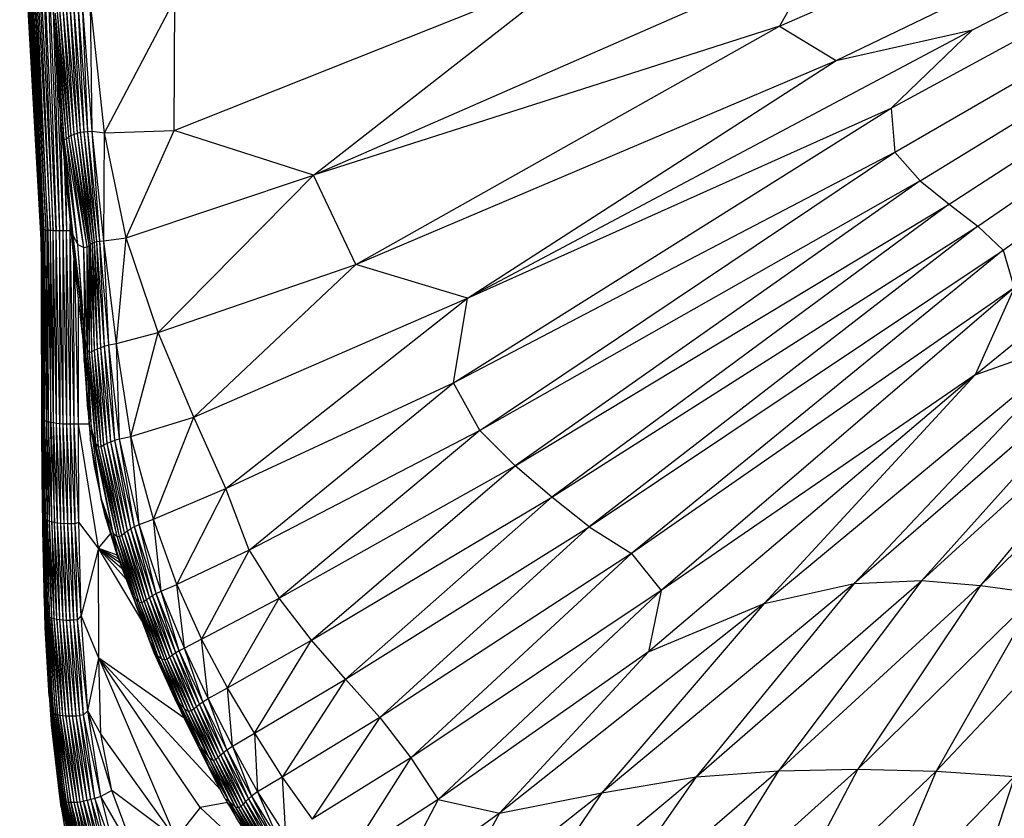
# Paper-space layout '_Inferior' of a CAD drawing. Header units: millimetres. Extents: x -50 to 1200, y -138 to 1808.
# Tile 10 of 26: x 417 to 493, y -97 to -36. Entities that reach past the tile are written whole.
import ezdxf

# ---------------------------------------------------------------- set-up
doc = ezdxf.new("R2010")
doc.units = ezdxf.units.MM

psp = doc.layouts.new('_Inferior')

# ---------------------------------------------------------------- linework, layer by layer
at = {"color": 7, "linetype": 'Continuous', "lineweight": 25}
for p, q in [((475.402, -36.7), (579.17, 8.785)), ((479.737, -39.328), (579.17, 8.785)), ((483.942, -42.963), (579.17, 8.785)), ((484.213, -46.335), (579.17, 8.785)), ((486.165, -48.522), (579.17, 8.785)), ((488.381, -50.303), (579.17, 8.785)), ((490.148, -36.979), (579.17, 8.785)), ((490.362, -63.342), (579.17, 8.785)), ((490.567, -51.977), (579.17, 8.785)), ((492.495, -53.829), (579.17, 8.785)), ((418.99, -52.15), (417.345, -22.926)), ((417.345, -22.926), (418.95, -52.1)), ((417.404, -23.019), (419.061, -52.202)), ((418.99, -52.15), (417.404, -23.019)), ((417.513, -23.064), (419.164, -52.247)), ((417.513, -23.064), (419.061, -52.202)), ((417.665, -23.163), (419.297, -52.282)), ((417.665, -23.163), (419.164, -52.247)), ((417.874, -23.195), (419.461, -52.308)), ((417.874, -23.195), (419.297, -52.282)), ((418.128, -23.251), (419.651, -52.327)), ((419.461, -52.308), (418.128, -23.251)), ((418.426, -23.299), (419.867, -52.339)), ((419.651, -52.327), (418.426, -23.299)), ((420.102, -52.346), (418.767, -23.298)), ((419.867, -52.339), (418.767, -23.298)), ((418.95, -52.1), (417.306, -23.723)), ((418.953, -52.994), (417.306, -23.723)), ((419.127, -23.36), (420.355, -52.348)), ((419.127, -23.36), (420.102, -52.346)), ((419.572, -25.281), (420.355, -52.348)), ((439.778, -48.077), (478.529, -31.126)), ((478.529, -31.126), (475.402, -36.7)), ((429.122, -44.66), (459.732, -32.492)), ((439.778, -48.077), (459.732, -32.492)), ((421.473, -44.942), (420.618, -35.317)), ((421.251, -45.043), (420.618, -35.317)), ((421.713, -44.866), (420.881, -35.211)), ((421.473, -44.942), (420.881, -35.211)), ((421.713, -44.866), (421.161, -35.118)), ((421.966, -44.81), (421.161, -35.118)), ((422.229, -44.77), (421.455, -35.039)), ((421.966, -44.81), (421.455, -35.039)), ((422.511, -44.738), (421.771, -34.972)), ((422.229, -44.77), (421.771, -34.972)), ((422.841, -44.729), (422.109, -34.919)), ((422.511, -44.738), (422.109, -34.919)), ((423.787, -44.841), (422.732, -34.932)), ((422.841, -44.729), (422.732, -34.932)), ((423.787, -44.841), (429.172, -34.637)), ((429.122, -44.66), (429.172, -34.637)), ((420.716, -45.358), (419.918, -35.671)), ((420.519, -44.856), (419.918, -35.671)), ((420.875, -45.3), (420.032, -35.698)), ((420.716, -45.358), (420.032, -35.698)), ((420.875, -45.3), (420.187, -35.568)), ((421.051, -45.167), (420.187, -35.568)), ((421.251, -45.043), (420.385, -35.437)), ((421.051, -45.167), (420.385, -35.437)), ((475.402, -36.7), (439.778, -48.077)), ((443.008, -54.927), (475.402, -36.7)), ((475.402, -36.7), (479.737, -39.328)), ((490.148, -36.979), (451.548, -57.49)), ((479.737, -39.328), (490.148, -36.979)), ((490.148, -36.979), (483.942, -42.963)), ((420.621, -52.345), (420.08, -38.145)), ((443.008, -54.927), (479.737, -39.328)), ((451.548, -57.49), (479.737, -39.328)), ((420.2, -39.974), (420.33, -42.425)), ((420.33, -42.425), (420.519, -44.856)), ((420.395, -43.257), (420.621, -52.345)), ((450.485, -63.962), (483.942, -42.963)), ((451.548, -57.49), (483.942, -42.963)), ((483.942, -42.963), (484.213, -46.335)), ((420.519, -44.856), (421.365, -52.68)), ((420.519, -44.856), (420.716, -45.358)), ((421.066, -50.564), (420.519, -44.856)), ((420.531, -44.978), (420.575, -45.539)), ((420.875, -45.3), (421.051, -45.167)), ((421.051, -45.167), (421.251, -45.043)), ((422.215, -53.611), (421.051, -45.167)), ((422.476, -53.568), (421.051, -45.167)), ((421.251, -45.043), (421.473, -44.942)), ((422.476, -53.568), (421.251, -45.043)), ((422.611, -53.457), (421.251, -45.043)), ((421.473, -44.942), (421.713, -44.866)), ((422.611, -53.457), (421.473, -44.942)), ((422.727, -53.358), (421.473, -44.942)), ((421.713, -44.866), (421.966, -44.81)), ((422.727, -53.358), (421.713, -44.866)), ((422.861, -53.28), (421.713, -44.866)), ((421.966, -44.81), (422.229, -44.77)), ((423.02, -53.219), (421.966, -44.81)), ((422.861, -53.28), (421.966, -44.81)), ((422.229, -44.77), (422.511, -44.738)), ((423.205, -53.169), (422.229, -44.77)), ((423.02, -53.219), (422.229, -44.77)), ((422.511, -44.738), (422.841, -44.729)), ((423.422, -53.127), (422.511, -44.738)), ((423.205, -53.169), (422.511, -44.738)), ((423.422, -53.127), (422.841, -44.729)), ((423.748, -53.111), (422.841, -44.729)), ((422.841, -44.729), (423.787, -44.841)), ((423.748, -53.111), (423.787, -44.841)), ((423.787, -44.841), (429.122, -44.66)), ((425.458, -52.87), (423.787, -44.841)), ((425.458, -52.87), (429.122, -44.66)), ((439.778, -48.077), (429.122, -44.66)), ((420.575, -45.539), (421.066, -50.564)), ((420.575, -45.539), (421.311, -53.378)), ((420.716, -45.358), (420.875, -45.3)), ((421.365, -52.68), (420.716, -45.358)), ((421.757, -53.39), (420.716, -45.358)), ((422.215, -53.611), (420.875, -45.3)), ((421.757, -53.39), (420.875, -45.3)), ((450.485, -63.962), (484.213, -46.335)), ((452.491, -67.603), (484.213, -46.335)), ((484.213, -46.335), (486.165, -48.522)), ((420.711, -46.994), (420.895, -52.34)), ((420.803, -47.97), (420.895, -52.34)), ((425.458, -52.87), (439.778, -48.077)), ((427.899, -60.125), (439.778, -48.077)), ((443.008, -54.927), (439.778, -48.077)), ((486.165, -48.522), (452.491, -67.603)), ((486.165, -48.522), (455.184, -70.314)), ((486.165, -48.522), (488.381, -50.303)), ((455.184, -70.314), (488.381, -50.303)), ((488.381, -50.303), (457.981, -72.71)), ((488.381, -50.303), (490.567, -51.977)), ((421.066, -50.564), (421.923, -57.593)), ((421.066, -50.564), (421.365, -52.68)), ((421.066, -50.564), (421.311, -53.378)), ((421.154, -51.698), (421.173, -52.329)), ((421.173, -52.329), (421.164, -51.806)), ((418.99, -52.15), (418.95, -52.1)), ((419.041, -66.759), (418.95, -52.1)), ((418.95, -52.1), (418.998, -66.736)), ((418.99, -52.15), (419.061, -52.202)), ((418.99, -52.15), (419.113, -66.804)), ((419.041, -66.759), (418.99, -52.15)), ((419.164, -52.247), (419.061, -52.202)), ((419.061, -52.202), (419.214, -66.85)), ((419.061, -52.202), (419.113, -66.804)), ((419.297, -52.282), (419.164, -52.247)), ((419.164, -52.247), (419.344, -66.898)), ((419.164, -52.247), (419.214, -66.85)), ((419.297, -52.282), (419.461, -52.308)), ((419.503, -66.945), (419.297, -52.282)), ((419.297, -52.282), (419.344, -66.898)), ((419.651, -52.327), (419.461, -52.308)), ((419.461, -52.308), (419.688, -66.991)), ((419.503, -66.945), (419.461, -52.308)), ((419.867, -52.339), (419.651, -52.327)), ((419.897, -67.032), (419.651, -52.327)), ((419.688, -66.991), (419.651, -52.327)), ((420.102, -52.346), (419.867, -52.339)), ((420.128, -67.067), (419.867, -52.339)), ((419.897, -67.032), (419.867, -52.339)), ((420.355, -52.348), (420.102, -52.346)), ((420.377, -67.095), (420.102, -52.346)), ((420.128, -67.067), (420.102, -52.346)), ((420.621, -52.345), (420.355, -52.348)), ((420.642, -67.115), (420.355, -52.348)), ((420.355, -52.348), (420.377, -67.095)), ((420.895, -52.34), (420.621, -52.345)), ((420.915, -67.127), (420.621, -52.345)), ((420.642, -67.115), (420.621, -52.345)), ((421.173, -52.329), (420.895, -52.34)), ((421.194, -67.132), (420.895, -52.34)), ((420.915, -67.127), (420.895, -52.34)), ((421.213, -52.327), (421.173, -52.329)), ((421.474, -67.129), (421.173, -52.329)), ((421.194, -67.132), (421.173, -52.329)), ((421.923, -57.593), (421.365, -52.68)), ((421.365, -52.68), (422.217, -59.651)), ((421.365, -52.68), (421.757, -53.39)), ((457.981, -72.71), (490.567, -51.977)), ((490.567, -51.977), (460.836, -74.98)), ((490.567, -51.977), (492.495, -53.829)), ((421.311, -53.378), (421.923, -57.593)), ((421.311, -53.378), (422.093, -60.257)), ((422.217, -59.651), (421.757, -53.39)), ((422.318, -60.806), (421.757, -53.39)), ((421.757, -53.39), (422.215, -53.611)), ((422.611, -53.457), (422.727, -53.358)), ((422.727, -53.358), (422.861, -53.28)), ((422.816, -61.577), (422.727, -53.358)), ((423.014, -61.467), (422.727, -53.358)), ((422.861, -53.28), (423.02, -53.219)), ((423.247, -61.355), (422.861, -53.28)), ((423.014, -61.467), (422.861, -53.28)), ((423.02, -53.219), (423.205, -53.169)), ((423.509, -61.248), (423.02, -53.219)), ((423.247, -61.355), (423.02, -53.219)), ((423.205, -53.169), (423.422, -53.127)), ((423.509, -61.248), (423.205, -53.169)), ((423.797, -61.148), (423.205, -53.169)), ((423.422, -53.127), (423.748, -53.111)), ((424.118, -61.057), (423.422, -53.127)), ((423.797, -61.148), (423.422, -53.127)), ((423.748, -53.111), (425.458, -52.87)), ((424.118, -61.057), (423.748, -53.111)), ((424.698, -60.955), (423.748, -53.111)), ((424.698, -60.955), (425.458, -52.87)), ((427.899, -60.125), (425.458, -52.87)), ((422.215, -53.611), (422.476, -53.568)), ((422.318, -60.806), (422.215, -53.611)), ((422.482, -61.48), (422.215, -53.611)), ((422.476, -53.568), (422.611, -53.457)), ((422.646, -61.638), (422.476, -53.568)), ((422.482, -61.48), (422.476, -53.568)), ((422.646, -61.638), (422.611, -53.457)), ((422.816, -61.577), (422.611, -53.457)), ((460.836, -74.98), (492.495, -53.829)), ((492.495, -53.829), (464.086, -77.017)), ((492.495, -53.829), (493.334, -56.697)), ((421.474, -67.129), (421.453, -54.624)), ((427.899, -60.125), (443.008, -54.927)), ((430.614, -66.579), (443.008, -54.927)), ((451.548, -57.49), (443.008, -54.927)), ((421.796, -67.12), (421.516, -55.182)), ((418.999, -67.753), (418.963, -55.88)), ((493.334, -56.697), (464.086, -77.017)), ((493.334, -56.697), (466.343, -79.834)), ((493.334, -56.697), (490.362, -63.342)), ((421.796, -67.12), (421.794, -57.628)), ((421.923, -57.593), (422.217, -59.651)), ((421.923, -57.593), (422.225, -62.324)), ((430.614, -66.579), (451.548, -57.49)), ((433.067, -72.039), (451.548, -57.49)), ((450.485, -63.962), (451.548, -57.49)), ((422.217, -59.651), (422.425, -64.388)), ((422.217, -59.651), (422.318, -60.806)), ((422.225, -62.324), (422.217, -59.651)), ((424.698, -60.955), (427.899, -60.125)), ((425.805, -68.061), (427.899, -60.125)), ((430.614, -66.579), (427.899, -60.125)), ((422.798, -67.483), (422.318, -60.806)), ((422.318, -60.806), (422.482, -61.48)), ((422.425, -64.388), (422.318, -60.806)), ((424.118, -61.057), (424.698, -60.955)), ((425.805, -68.061), (424.698, -60.955)), ((424.945, -68.25), (424.698, -60.955)), ((499.068, -60.246), (474.237, -80.831)), ((499.068, -60.246), (481.101, -79.301)), ((503.078, -60.307), (481.101, -79.301)), ((503.078, -60.307), (486.29, -79.078)), ((490.362, -63.342), (499.068, -60.246)), ((422.798, -67.483), (422.482, -61.48)), ((423.131, -68.623), (422.482, -61.48)), ((422.482, -61.48), (422.646, -61.638)), ((422.646, -61.638), (422.816, -61.577)), ((423.131, -68.623), (422.646, -61.638)), ((423.342, -68.866), (422.646, -61.638)), ((422.816, -61.577), (423.014, -61.467)), ((423.532, -68.818), (422.816, -61.577)), ((423.342, -68.866), (422.816, -61.577)), ((423.014, -61.467), (423.247, -61.355)), ((423.749, -68.705), (423.014, -61.467)), ((423.532, -68.818), (423.014, -61.467)), ((423.247, -61.355), (423.509, -61.248)), ((424, -68.584), (423.247, -61.355)), ((423.749, -68.705), (423.247, -61.355)), ((423.509, -61.248), (423.797, -61.148)), ((424, -68.584), (423.509, -61.248)), ((424.28, -68.466), (423.509, -61.248)), ((423.797, -61.148), (424.118, -61.057)), ((424.587, -68.354), (423.797, -61.148)), ((424.28, -68.466), (423.797, -61.148)), ((424.587, -68.354), (424.118, -61.057)), ((424.945, -68.25), (424.118, -61.057)), ((486.29, -79.078), (505.796, -61.268)), ((505.796, -61.268), (490.776, -79.444)), ((422.225, -62.324), (422.519, -65.992)), ((422.225, -62.324), (422.425, -64.388)), ((490.776, -79.444), (508.258, -62.452)), ((433.067, -72.039), (450.485, -63.962)), ((434.839, -76.751), (450.485, -63.962)), ((452.491, -67.603), (450.485, -63.962)), ((490.362, -63.342), (465.39, -84.527)), ((490.362, -63.342), (466.343, -79.834)), ((490.362, -63.342), (474.237, -80.831)), ((422.425, -64.388), (422.798, -67.483)), ((422.425, -64.388), (422.731, -68.41)), ((422.519, -65.992), (422.425, -64.388)), ((422.519, -65.992), (422.731, -68.41)), ((419.041, -66.759), (418.998, -66.736)), ((418.998, -66.736), (418.999, -67.753)), ((419.122, -74.26), (418.998, -66.736)), ((418.998, -66.736), (419.082, -74.208)), ((419.041, -66.759), (419.113, -66.804)), ((419.041, -66.759), (419.19, -74.331)), ((419.122, -74.26), (419.041, -66.759)), ((419.113, -66.804), (419.214, -66.85)), ((419.113, -66.804), (419.287, -74.4)), ((419.113, -66.804), (419.19, -74.331)), ((419.214, -66.85), (419.344, -66.898)), ((419.214, -66.85), (419.413, -74.465)), ((419.287, -74.4), (419.214, -66.85)), ((419.344, -66.898), (419.503, -66.945)), ((419.344, -66.898), (419.569, -74.525)), ((419.344, -66.898), (419.413, -74.465)), ((419.688, -66.991), (419.503, -66.945)), ((419.753, -74.58), (419.503, -66.945)), ((419.503, -66.945), (419.569, -74.525)), ((419.897, -67.032), (419.688, -66.991)), ((419.688, -66.991), (419.962, -74.628)), ((419.753, -74.58), (419.688, -66.991)), ((425.805, -68.061), (430.614, -66.579)), ((427.525, -74.395), (430.614, -66.579)), ((433.067, -72.039), (430.614, -66.579)), ((420.128, -67.067), (419.897, -67.032)), ((420.194, -74.668), (419.897, -67.032)), ((419.962, -74.628), (419.897, -67.032)), ((420.377, -67.095), (420.128, -67.067)), ((420.445, -74.7), (420.128, -67.067)), ((420.194, -74.668), (420.128, -67.067)), ((420.642, -67.115), (420.377, -67.095)), ((420.71, -74.723), (420.377, -67.095)), ((420.445, -74.7), (420.377, -67.095)), ((420.915, -67.127), (420.642, -67.115)), ((420.984, -74.738), (420.642, -67.115)), ((420.71, -74.723), (420.642, -67.115)), ((421.194, -67.132), (420.915, -67.127)), ((421.263, -74.745), (420.915, -67.127)), ((420.984, -74.738), (420.915, -67.127)), ((421.474, -67.129), (421.194, -67.132)), ((421.543, -74.739), (421.194, -67.132)), ((421.263, -74.745), (421.194, -67.132)), ((421.796, -67.12), (421.474, -67.129)), ((421.819, -74.605), (421.474, -67.129)), ((421.543, -74.739), (421.474, -67.129)), ((421.819, -74.605), (421.796, -67.12)), ((423.344, -76.598), (421.796, -67.12)), ((422.619, -67.133), (421.796, -67.12)), ((422.731, -68.41), (422.798, -67.483)), ((424.459, -75.447), (422.798, -67.483)), ((422.798, -67.483), (423.131, -68.623)), ((423.54, -72.819), (422.798, -67.483)), ((452.491, -67.603), (434.839, -76.751)), ((452.491, -67.603), (437.132, -80.43)), ((452.491, -67.603), (455.184, -70.314)), ((419.082, -74.208), (418.999, -67.753)), ((419.08, -75.161), (418.999, -67.753)), ((419.057, -73.598), (418.999, -67.753)), ((422.731, -68.41), (423.54, -72.819)), ((422.731, -68.41), (422.998, -70.332)), ((424, -68.584), (424.28, -68.466)), ((424.28, -68.466), (424.587, -68.354)), ((425.544, -75.274), (424.28, -68.466)), ((425.802, -75.11), (424.28, -68.466)), ((424.587, -68.354), (424.945, -68.25)), ((426.087, -74.953), (424.587, -68.354)), ((425.802, -75.11), (424.587, -68.354)), ((424.945, -68.25), (425.805, -68.061)), ((426.45, -74.794), (424.945, -68.25)), ((426.087, -74.953), (424.945, -68.25)), ((427.525, -74.395), (425.805, -68.061)), ((426.45, -74.794), (425.805, -68.061)), ((424.459, -75.447), (423.131, -68.623)), ((424.75, -75.701), (423.131, -68.623)), ((423.131, -68.623), (423.342, -68.866)), ((423.342, -68.866), (423.532, -68.818)), ((424.75, -75.701), (423.342, -68.866)), ((424.946, -75.72), (423.342, -68.866)), ((423.532, -68.818), (423.749, -68.705)), ((424.946, -75.72), (423.532, -68.818)), ((425.12, -75.599), (423.532, -68.818)), ((423.749, -68.705), (424, -68.584)), ((425.316, -75.439), (423.749, -68.705)), ((425.12, -75.599), (423.749, -68.705)), ((425.316, -75.439), (424, -68.584)), ((425.544, -75.274), (424, -68.584)), ((422.998, -70.332), (423.54, -72.819)), ((437.132, -80.43), (455.184, -70.314)), ((439.624, -83.63), (455.184, -70.314)), ((457.981, -72.71), (455.184, -70.314)), ((427.525, -74.395), (433.067, -72.039)), ((429.328, -79.368), (433.067, -72.039)), ((434.839, -76.751), (433.067, -72.039)), ((423.54, -72.819), (424.459, -75.447)), ((424.776, -77.053), (423.54, -72.819)), ((423.891, -74.326), (423.54, -72.819)), ((439.624, -83.63), (457.981, -72.71)), ((442.223, -86.616), (457.981, -72.71)), ((460.836, -74.98), (457.981, -72.71)), ((419.057, -73.598), (419.08, -75.161)), ((419.082, -74.208), (419.08, -75.161)), ((419.122, -74.26), (419.082, -74.208)), ((419.283, -81.678), (419.082, -74.208)), ((419.082, -74.208), (419.242, -81.64)), ((419.122, -74.26), (419.19, -74.331)), ((419.122, -74.26), (419.352, -81.747)), ((419.283, -81.678), (419.122, -74.26)), ((419.19, -74.331), (419.287, -74.4)), ((419.19, -74.331), (419.451, -81.813)), ((419.19, -74.331), (419.352, -81.747)), ((419.287, -74.4), (419.413, -74.465)), ((419.287, -74.4), (419.579, -81.875)), ((419.451, -81.813), (419.287, -74.4)), ((419.413, -74.465), (419.569, -74.525)), ((419.413, -74.465), (419.737, -81.931)), ((419.579, -81.875), (419.413, -74.465)), ((419.569, -74.525), (419.753, -74.58)), ((419.569, -74.525), (419.922, -81.981)), ((419.569, -74.525), (419.737, -81.931)), ((423.891, -74.326), (424.776, -77.053)), ((423.891, -74.326), (424.749, -77.15)), ((426.45, -74.794), (427.525, -74.395)), ((428.121, -79.89), (427.525, -74.395)), ((429.328, -79.368), (427.525, -74.395)), ((419.242, -81.64), (419.08, -75.161)), ((419.208, -81.034), (419.08, -75.161)), ((419.266, -82.66), (419.08, -75.161)), ((419.962, -74.628), (419.753, -74.58)), ((420.134, -82.024), (419.753, -74.58)), ((419.753, -74.58), (419.922, -81.981)), ((419.962, -74.628), (420.194, -74.668)), ((420.367, -82.058), (419.962, -74.628)), ((420.134, -82.024), (419.962, -74.628)), ((420.194, -74.668), (420.445, -74.7)), ((420.619, -82.083), (420.194, -74.668)), ((420.367, -82.058), (420.194, -74.668)), ((420.445, -74.7), (420.71, -74.723)), ((420.885, -82.099), (420.445, -74.7)), ((420.619, -82.083), (420.445, -74.7)), ((420.984, -74.738), (420.71, -74.723)), ((421.161, -82.107), (420.71, -74.723)), ((420.885, -82.099), (420.71, -74.723)), ((421.263, -74.745), (420.984, -74.738)), ((421.442, -82.105), (420.984, -74.738)), ((421.161, -82.107), (420.984, -74.738)), ((421.543, -74.739), (421.263, -74.745)), ((421.723, -82.087), (421.263, -74.745)), ((421.442, -82.105), (421.263, -74.745)), ((421.819, -74.605), (421.543, -74.739)), ((422.005, -81.751), (421.543, -74.739)), ((421.723, -82.087), (421.543, -74.739)), ((423.344, -76.598), (421.819, -74.605)), ((422.005, -81.751), (421.819, -74.605)), ((425.316, -75.439), (425.544, -75.274)), ((425.544, -75.274), (425.802, -75.11)), ((427.226, -80.371), (425.544, -75.274)), ((427.007, -80.524), (425.544, -75.274)), ((425.802, -75.11), (426.087, -74.953)), ((427.226, -80.371), (425.802, -75.11)), ((427.471, -80.216), (425.802, -75.11)), ((426.087, -74.953), (426.45, -74.794)), ((427.746, -80.063), (426.087, -74.953)), ((427.471, -80.216), (426.087, -74.953)), ((428.121, -79.89), (426.45, -74.794)), ((427.746, -80.063), (426.45, -74.794)), ((442.223, -86.616), (460.836, -74.98)), ((460.836, -74.98), (444.847, -89.536)), ((460.836, -74.98), (464.086, -77.017)), ((423.344, -76.598), (424.246, -75.494)), ((426.064, -80.464), (424.459, -75.447)), ((426.182, -80.439), (424.459, -75.447)), ((424.459, -75.447), (424.75, -75.701)), ((424.776, -77.053), (424.459, -75.447)), ((426.447, -80.727), (424.75, -75.701)), ((424.75, -75.701), (424.946, -75.72)), ((426.182, -80.439), (424.75, -75.701)), ((424.946, -75.72), (425.12, -75.599)), ((426.447, -80.727), (424.946, -75.72)), ((426.641, -80.755), (424.946, -75.72)), ((425.12, -75.599), (425.316, -75.439)), ((426.817, -80.662), (425.12, -75.599)), ((426.641, -80.755), (425.12, -75.599)), ((427.007, -80.524), (425.316, -75.439)), ((426.817, -80.662), (425.316, -75.439)), ((423.344, -76.598), (422.005, -81.751)), ((426.645, -82.132), (423.344, -76.598)), ((423.352, -85.017), (423.344, -76.598)), ((423.344, -76.598), (424.735, -77.104)), ((424.961, -77.711), (423.344, -76.598)), ((423.344, -76.598), (425.121, -78.134)), ((425.437, -78.971), (423.344, -76.598)), ((424.85, -77.419), (423.344, -76.598)), ((434.839, -76.751), (429.328, -79.368)), ((434.839, -76.751), (431.213, -83.571)), ((434.839, -76.751), (437.132, -80.43)), ((424.749, -77.15), (424.776, -77.053)), ((424.749, -77.15), (425.7, -79.667)), ((424.776, -77.053), (426.064, -80.464)), ((424.776, -77.053), (425.7, -79.667)), ((464.086, -77.017), (444.847, -89.536)), ((464.086, -77.017), (447.205, -92.632)), ((464.086, -77.017), (466.343, -79.834)), ((425.7, -79.667), (426.877, -82.639)), ((425.7, -79.667), (426.064, -80.464)), ((425.7, -79.667), (426.151, -80.827)), ((428.121, -79.89), (429.328, -79.368)), ((429.895, -84.234), (429.328, -79.368)), ((429.328, -79.368), (431.213, -83.571)), ((481.101, -79.301), (461.818, -95.3)), ((469.035, -94.083), (486.29, -79.078)), ((481.101, -79.301), (469.035, -94.083)), ((474.237, -80.831), (481.101, -79.301)), ((486.29, -79.078), (475.314, -93.627)), ((475.314, -93.627), (490.776, -79.444)), ((481.101, -79.301), (486.29, -79.078)), ((490.776, -79.444), (481.379, -93.502)), ((486.29, -79.078), (490.776, -79.444)), ((490.776, -79.444), (495.106, -80.064)), ((426.064, -80.464), (426.182, -80.439)), ((427.242, -83.615), (426.064, -80.464)), ((426.182, -80.439), (427.242, -83.615)), ((427.864, -84.846), (426.182, -80.439)), ((426.182, -80.439), (426.447, -80.727)), ((426.817, -80.662), (427.007, -80.524)), ((427.007, -80.524), (427.226, -80.371)), ((428.594, -85.076), (427.007, -80.524)), ((428.785, -84.936), (427.007, -80.524)), ((427.226, -80.371), (427.471, -80.216)), ((428.785, -84.936), (427.226, -80.371)), ((428.998, -84.774), (427.226, -80.371)), ((427.471, -80.216), (427.746, -80.063)), ((428.998, -84.774), (427.471, -80.216)), ((429.237, -84.608), (427.471, -80.216)), ((427.746, -80.063), (428.121, -79.89)), ((429.505, -84.44), (427.746, -80.063)), ((429.237, -84.608), (427.746, -80.063)), ((429.895, -84.234), (428.121, -79.89)), ((429.505, -84.44), (428.121, -79.89)), ((431.213, -83.571), (437.132, -80.43)), ((433.202, -87.278), (437.132, -80.43)), ((439.624, -83.63), (437.132, -80.43)), ((466.343, -79.834), (447.205, -92.632)), ((466.343, -79.834), (449.304, -95.817)), ((466.343, -79.834), (465.39, -84.527)), ((495.106, -80.064), (481.379, -93.502)), ((495.106, -80.064), (487.382, -93.658)), ((419.208, -81.034), (419.266, -82.66)), ((426.946, -82.824), (426.151, -80.827)), ((427.585, -84.614), (426.151, -80.827)), ((427.864, -84.846), (426.447, -80.727)), ((428.166, -85.078), (426.447, -80.727)), ((426.447, -80.727), (426.641, -80.755)), ((426.641, -80.755), (426.817, -80.662)), ((428.4, -85.147), (426.641, -80.755)), ((428.166, -85.078), (426.641, -80.755)), ((428.4, -85.147), (426.817, -80.662)), ((428.594, -85.076), (426.817, -80.662)), ((474.237, -80.831), (454.001, -96.859)), ((474.237, -80.831), (461.818, -95.3)), ((465.39, -84.527), (474.237, -80.831)), ((499.614, -80.681), (487.382, -93.658)), ((419.283, -81.678), (419.242, -81.64)), ((419.242, -81.64), (419.266, -82.66)), ((419.726, -89.097), (419.242, -81.64)), ((419.242, -81.64), (419.688, -89.127)), ((419.283, -81.678), (419.352, -81.747)), ((419.283, -81.678), (419.798, -89.16)), ((419.726, -89.097), (419.283, -81.678)), ((419.352, -81.747), (419.451, -81.813)), ((419.352, -81.747), (419.9, -89.22)), ((419.352, -81.747), (419.798, -89.16)), ((419.451, -81.813), (419.579, -81.875)), ((419.451, -81.813), (420.031, -89.275)), ((419.9, -89.22), (419.451, -81.813)), ((419.579, -81.875), (419.737, -81.931)), ((419.579, -81.875), (420.191, -89.322)), ((420.031, -89.275), (419.579, -81.875)), ((419.737, -81.931), (419.922, -81.981)), ((419.737, -81.931), (420.378, -89.361)), ((420.191, -89.322), (419.737, -81.931)), ((419.922, -81.981), (420.134, -82.024)), ((419.922, -81.981), (420.591, -89.39)), ((419.922, -81.981), (420.378, -89.361)), ((420.134, -82.024), (420.367, -82.058)), ((420.827, -89.41), (420.134, -82.024)), ((420.134, -82.024), (420.591, -89.39)), ((422.005, -81.751), (421.723, -82.087)), ((423.352, -85.017), (422.005, -81.751)), ((422.513, -89.047), (422.005, -81.751)), ((419.688, -89.127), (419.266, -82.66)), ((419.565, -87.919), (419.266, -82.66)), ((419.748, -90.12), (419.266, -82.66)), ((420.367, -82.058), (420.619, -82.083)), ((421.081, -89.42), (420.367, -82.058)), ((420.827, -89.41), (420.367, -82.058)), ((420.619, -82.083), (420.885, -82.099)), ((421.348, -89.419), (420.619, -82.083)), ((421.081, -89.42), (420.619, -82.083)), ((420.885, -82.099), (421.161, -82.107)), ((421.625, -89.409), (420.885, -82.099)), ((421.348, -89.419), (420.885, -82.099)), ((421.442, -82.105), (421.161, -82.107)), ((421.907, -89.389), (421.161, -82.107)), ((421.625, -89.409), (421.161, -82.107)), ((421.723, -82.087), (421.442, -82.105)), ((422.195, -89.347), (421.442, -82.105)), ((421.907, -89.389), (421.442, -82.105)), ((422.513, -89.047), (421.723, -82.087)), ((422.195, -89.347), (421.723, -82.087)), ((428.046, -85.609), (427.242, -83.615)), ((427.864, -84.846), (427.242, -83.615)), ((429.895, -84.234), (429.505, -84.44)), ((431.213, -83.571), (429.895, -84.234)), ((431.31, -88.339), (429.895, -84.234)), ((431.717, -88.097), (429.895, -84.234)), ((431.717, -88.097), (431.213, -83.571)), ((433.202, -87.278), (431.213, -83.571)), ((433.202, -87.278), (439.624, -83.63)), ((435.255, -90.756), (439.624, -83.63)), ((442.223, -86.616), (439.624, -83.63)), ((422.513, -89.047), (423.352, -85.017)), ((429.863, -89.572), (423.352, -85.017)), ((423.504, -90.789), (423.352, -85.017)), ((423.352, -85.017), (429.234, -98.8)), ((431.095, -96.422), (423.352, -85.017)), ((432.658, -95.07), (423.352, -85.017)), ((429.291, -88.367), (427.585, -84.614)), ((428.059, -85.668), (427.585, -84.614)), ((427.585, -84.614), (427.753, -84.882)), ((429.498, -88.42), (427.864, -84.846)), ((428.166, -85.078), (427.864, -84.846)), ((429.067, -87.772), (427.864, -84.846)), ((428.046, -85.609), (427.864, -84.846)), ((428.785, -84.936), (428.594, -85.076)), ((428.998, -84.774), (428.785, -84.936)), ((430.611, -88.873), (428.785, -84.936)), ((430.423, -89.019), (428.785, -84.936)), ((429.237, -84.608), (428.998, -84.774)), ((430.611, -88.873), (428.998, -84.774)), ((430.817, -88.7), (428.998, -84.774)), ((429.505, -84.44), (429.237, -84.608)), ((431.049, -88.522), (429.237, -84.608)), ((430.817, -88.7), (429.237, -84.608)), ((431.31, -88.339), (429.505, -84.44)), ((431.049, -88.522), (429.505, -84.44)), ((465.39, -84.527), (449.304, -95.817)), ((465.39, -84.527), (454.001, -96.859)), ((428.046, -85.609), (429.067, -87.772)), ((429.291, -88.367), (428.059, -85.668)), ((429.498, -88.42), (428.166, -85.078)), ((429.916, -88.895), (428.166, -85.078)), ((428.4, -85.147), (428.166, -85.078)), ((428.594, -85.076), (428.4, -85.147)), ((429.916, -88.895), (428.4, -85.147)), ((430.217, -89.072), (428.4, -85.147)), ((430.217, -89.072), (428.594, -85.076)), ((430.423, -89.019), (428.594, -85.076)), ((428.546, -86.669), (429.291, -88.367)), ((431.717, -88.097), (433.202, -87.278)), ((433.581, -91.735), (433.202, -87.278)), ((435.255, -90.756), (433.202, -87.278)), ((435.255, -90.756), (442.223, -86.616)), ((442.223, -86.616), (437.373, -94.099)), ((442.223, -86.616), (444.847, -89.536)), ((419.565, -87.919), (419.748, -90.12)), ((429.067, -87.772), (430.436, -90.613)), ((429.067, -87.772), (429.498, -88.42)), ((430.382, -90.552), (429.067, -87.772)), ((429.291, -88.367), (431.605, -93.031)), ((429.291, -88.367), (430.382, -90.552)), ((429.291, -88.367), (429.928, -89.709)), ((431.178, -91.833), (429.498, -88.42)), ((429.498, -88.42), (429.916, -88.895)), ((430.436, -90.613), (429.498, -88.42)), ((430.611, -88.873), (430.817, -88.7)), ((430.817, -88.7), (431.049, -88.522)), ((432.671, -92.405), (430.817, -88.7)), ((432.473, -92.589), (430.817, -88.7)), ((431.049, -88.522), (431.31, -88.339)), ((432.671, -92.405), (431.049, -88.522)), ((432.894, -92.213), (431.049, -88.522)), ((431.31, -88.339), (431.717, -88.097)), ((433.148, -92.014), (431.31, -88.339)), ((432.894, -92.213), (431.31, -88.339)), ((433.148, -92.014), (431.717, -88.097)), ((433.581, -91.735), (431.717, -88.097)), ((419.726, -89.097), (419.688, -89.127)), ((419.688, -89.127), (419.748, -90.12)), ((420.541, -95.886), (419.688, -89.127)), ((419.688, -89.127), (420.512, -96.133)), ((419.726, -89.097), (419.798, -89.16)), ((419.726, -89.097), (420.619, -95.919)), ((420.541, -95.886), (419.726, -89.097)), ((419.798, -89.16), (419.9, -89.22)), ((419.798, -89.16), (420.728, -95.964)), ((419.798, -89.16), (420.619, -95.919)), ((419.9, -89.22), (420.031, -89.275)), ((419.9, -89.22), (420.865, -95.999)), ((420.728, -95.964), (419.9, -89.22)), ((420.031, -89.275), (420.191, -89.322)), ((420.031, -89.275), (421.03, -96.022)), ((420.865, -95.999), (420.031, -89.275)), ((420.191, -89.322), (420.378, -89.361)), ((420.191, -89.322), (421.221, -96.032)), ((421.03, -96.022), (420.191, -89.322)), ((420.378, -89.361), (420.591, -89.39)), ((420.378, -89.361), (421.436, -96.029)), ((421.221, -96.032), (420.378, -89.361)), ((420.591, -89.39), (420.827, -89.41)), ((420.591, -89.39), (421.672, -96.012)), ((420.591, -89.39), (421.436, -96.029)), ((420.827, -89.41), (421.081, -89.42)), ((421.925, -95.983), (420.827, -89.41)), ((420.827, -89.41), (421.672, -96.012)), ((421.081, -89.42), (421.348, -89.419)), ((422.19, -95.94), (421.081, -89.42)), ((421.925, -95.983), (421.081, -89.42)), ((421.348, -89.419), (421.625, -89.409)), ((422.464, -95.886), (421.348, -89.419)), ((422.19, -95.94), (421.348, -89.419)), ((421.625, -89.409), (421.907, -89.389)), ((422.745, -95.821), (421.625, -89.409)), ((422.464, -95.886), (421.625, -89.409)), ((422.195, -89.347), (421.907, -89.389)), ((423.056, -95.742), (421.907, -89.389)), ((422.745, -95.821), (421.907, -89.389)), ((422.513, -89.047), (422.195, -89.347)), ((423.515, -95.586), (422.195, -89.347)), ((423.056, -95.742), (422.195, -89.347)), ((423.504, -90.789), (422.513, -89.047)), ((424.341, -95.12), (422.513, -89.047)), ((423.515, -95.586), (422.513, -89.047)), ((431.178, -91.833), (429.916, -88.895)), ((431.789, -92.636), (429.916, -88.895)), ((429.916, -88.895), (430.217, -89.072)), ((430.217, -89.072), (430.423, -89.019)), ((432.1, -92.819), (430.217, -89.072)), ((431.789, -92.636), (430.217, -89.072)), ((430.423, -89.019), (430.611, -88.873)), ((432.1, -92.819), (430.423, -89.019)), ((432.295, -92.748), (430.423, -89.019)), ((432.473, -92.589), (430.611, -88.873)), ((432.295, -92.748), (430.611, -88.873)), ((444.847, -89.536), (437.373, -94.099)), ((444.847, -89.536), (439.657, -97.309)), ((444.847, -89.536), (447.205, -92.632)), ((419.748, -90.12), (420.512, -96.133)), ((420.315, -95.141), (419.748, -90.12)), ((429.928, -89.709), (431.605, -93.031)), ((431.836, -93.505), (429.928, -89.709)), ((429.234, -98.8), (423.504, -90.789)), ((424.341, -95.12), (423.504, -90.789)), ((431.795, -93.335), (430.382, -90.552)), ((430.382, -90.552), (430.436, -90.613)), ((430.382, -90.552), (432.179, -94.173)), ((431.605, -93.031), (430.382, -90.552)), ((430.436, -90.613), (431.178, -91.833)), ((431.795, -93.335), (430.436, -90.613)), ((433.581, -91.735), (435.255, -90.756)), ((435.255, -90.756), (435.499, -95.24)), ((435.255, -90.756), (437.373, -94.099)), ((431.795, -93.335), (431.178, -91.833)), ((431.178, -91.833), (433.296, -95.914)), ((431.178, -91.833), (431.789, -92.636)), ((433.148, -92.014), (433.581, -91.735)), ((433.581, -91.735), (435.499, -95.24)), ((433.581, -91.735), (435.035, -95.56)), ((432.295, -92.748), (432.473, -92.589)), ((432.473, -92.589), (432.671, -92.405)), ((432.473, -92.589), (434.386, -96.176)), ((432.473, -92.589), (434.219, -96.348)), ((432.671, -92.405), (432.894, -92.213)), ((432.671, -92.405), (434.574, -95.98)), ((432.671, -92.405), (434.386, -96.176)), ((432.894, -92.213), (433.148, -92.014)), ((432.894, -92.213), (434.787, -95.775)), ((432.894, -92.213), (434.574, -95.98)), ((433.148, -92.014), (435.035, -95.56)), ((433.148, -92.014), (434.787, -95.775)), ((432.179, -94.173), (431.605, -93.031)), ((431.605, -93.031), (431.836, -93.505)), ((431.789, -92.636), (433.785, -96.365)), ((431.789, -92.636), (433.296, -95.914)), ((431.789, -92.636), (432.1, -92.819)), ((431.795, -93.335), (433.296, -95.914)), ((433.023, -95.753), (431.795, -93.335)), ((431.795, -93.335), (432.179, -94.173)), ((432.1, -92.819), (432.295, -92.748)), ((432.1, -92.819), (434.043, -96.448)), ((432.1, -92.819), (433.785, -96.365)), ((432.295, -92.748), (434.219, -96.348)), ((432.295, -92.748), (434.043, -96.448)), ((447.205, -92.632), (439.657, -97.309)), ((447.205, -92.632), (442.302, -100.342)), ((447.205, -92.632), (449.304, -95.817)), ((431.963, -93.743), (431.836, -93.505)), ((437.373, -94.099), (435.499, -95.24)), ((437.373, -94.099), (437.629, -98.579)), ((437.373, -94.099), (439.657, -97.309)), ((469.035, -94.083), (454.457, -106.179)), ((475.314, -93.627), (460.279, -106.581)), ((469.035, -94.083), (460.279, -106.581)), ((461.818, -95.3), (469.035, -94.083)), ((481.379, -93.502), (467.745, -105.741)), ((475.314, -93.627), (467.745, -105.741)), ((469.035, -94.083), (475.314, -93.627)), ((481.379, -93.502), (475.241, -105.184)), ((487.382, -93.658), (475.241, -105.184)), ((475.314, -93.627), (481.379, -93.502)), ((481.379, -93.502), (487.382, -93.658)), ((487.382, -93.658), (482.438, -105.307)), ((493.364, -94.056), (482.438, -105.307)), ((487.382, -93.658), (493.364, -94.056)), ((493.364, -94.056), (489.422, -106.037)), ((433.023, -95.753), (432.179, -94.173)), ((420.315, -95.141), (420.512, -96.133)), ((420.803, -98.28), (420.315, -95.141)), ((420.479, -96.396), (420.315, -95.141)), ((423.515, -95.586), (423.056, -95.742)), ((424.341, -95.12), (423.515, -95.586)), ((426.309, -100.401), (423.515, -95.586)), ((423.515, -95.586), (424.623, -100.066)), ((429.234, -98.8), (424.341, -95.12)), ((426.309, -100.401), (424.341, -95.12)), ((435.035, -95.56), (434.787, -95.775)), ((435.499, -95.24), (435.035, -95.56)), ((435.035, -95.56), (437.13, -98.94)), ((435.035, -95.56), (436.886, -99.171)), ((435.499, -95.24), (437.629, -98.579)), ((435.499, -95.24), (437.13, -98.94)), ((449.539, -104.991), (461.818, -95.3)), ((454.001, -96.859), (461.818, -95.3)), ((461.818, -95.3), (454.457, -106.179)), ((420.512, -96.133), (420.541, -95.886)), ((420.512, -96.133), (421.412, -100.326)), ((420.512, -96.133), (421.455, -100.734)), ((420.803, -98.28), (420.512, -96.133)), ((420.619, -95.919), (420.541, -95.886)), ((420.541, -95.886), (421.492, -100.304)), ((420.541, -95.886), (421.412, -100.326)), ((420.619, -95.919), (420.728, -95.964)), ((420.619, -95.919), (421.611, -100.335)), ((420.619, -95.919), (421.492, -100.304)), ((420.728, -95.964), (420.865, -95.999)), ((420.728, -95.964), (421.758, -100.36)), ((421.611, -100.335), (420.728, -95.964)), ((420.865, -95.999), (421.03, -96.022)), ((420.865, -95.999), (421.931, -100.374)), ((421.758, -100.36), (420.865, -95.999)), ((421.03, -96.022), (421.221, -96.032)), ((421.03, -96.022), (422.129, -100.374)), ((421.931, -100.374), (421.03, -96.022)), ((421.221, -96.032), (421.436, -96.029)), ((421.221, -96.032), (422.349, -100.362)), ((422.129, -100.374), (421.221, -96.032)), ((421.436, -96.029), (421.672, -96.012)), ((421.436, -96.029), (422.588, -100.336)), ((421.436, -96.029), (422.349, -100.362)), ((421.672, -96.012), (421.925, -95.983)), ((421.672, -96.012), (422.842, -100.296)), ((421.672, -96.012), (422.588, -100.336)), ((421.925, -95.983), (422.19, -95.94)), ((423.109, -100.244), (421.925, -95.983)), ((422.842, -100.296), (421.925, -95.983)), ((422.464, -95.886), (422.19, -95.94)), ((422.19, -95.94), (423.382, -100.179)), ((423.109, -100.244), (422.19, -95.94)), ((422.745, -95.821), (422.464, -95.886)), ((422.464, -95.886), (423.663, -100.102)), ((422.464, -95.886), (423.382, -100.179)), ((423.056, -95.742), (422.745, -95.821)), ((422.745, -95.821), (424.003, -100.042)), ((422.745, -95.821), (423.663, -100.102)), ((424.623, -100.066), (423.056, -95.742)), ((423.056, -95.742), (424.003, -100.042)), ((433.196, -96.056), (431.095, -96.422)), ((433.023, -95.753), (433.846, -97.199)), ((433.023, -95.753), (433.296, -95.914)), ((433.289, -96.231), (433.2, -96.064)), ((433.289, -96.231), (433.216, -96.091)), ((433.289, -96.231), (433.427, -96.462)), ((433.296, -95.914), (435.564, -99.604)), ((433.296, -95.914), (435.108, -99.144)), ((433.785, -96.365), (433.296, -95.914)), ((433.846, -97.199), (433.296, -95.914)), ((434.219, -96.348), (434.043, -96.448)), ((434.386, -96.176), (434.219, -96.348)), ((434.219, -96.348), (436.347, -99.781)), ((434.219, -96.348), (436.178, -99.899)), ((434.574, -95.98), (434.386, -96.176)), ((434.386, -96.176), (436.505, -99.598)), ((434.386, -96.176), (436.347, -99.781)), ((434.787, -95.775), (434.574, -95.98)), ((434.574, -95.98), (436.683, -99.39)), ((434.574, -95.98), (436.505, -99.598)), ((434.787, -95.775), (436.886, -99.171)), ((434.787, -95.775), (436.683, -99.39)), ((449.304, -95.817), (442.302, -100.342)), ((449.304, -95.817), (445.537, -102.989)), ((449.304, -95.817), (454.001, -96.859)), ((420.479, -96.396), (420.803, -98.28)), ((431.095, -96.422), (429.234, -98.8)), ((437.492, -102.367), (431.095, -96.422)), ((433.785, -96.365), (435.931, -99.864)), ((433.785, -96.365), (435.564, -99.604)), ((434.043, -96.448), (433.785, -96.365)), ((434.043, -96.448), (436.178, -99.899)), ((434.043, -96.448), (435.931, -99.864)), ((454.001, -96.859), (445.537, -102.989)), ((454.001, -96.859), (449.539, -104.991)), ((435.108, -99.144), (433.846, -97.199))]:
    psp.add_line(p, q, dxfattribs=at)

doc.saveas('drawing.dxf')
